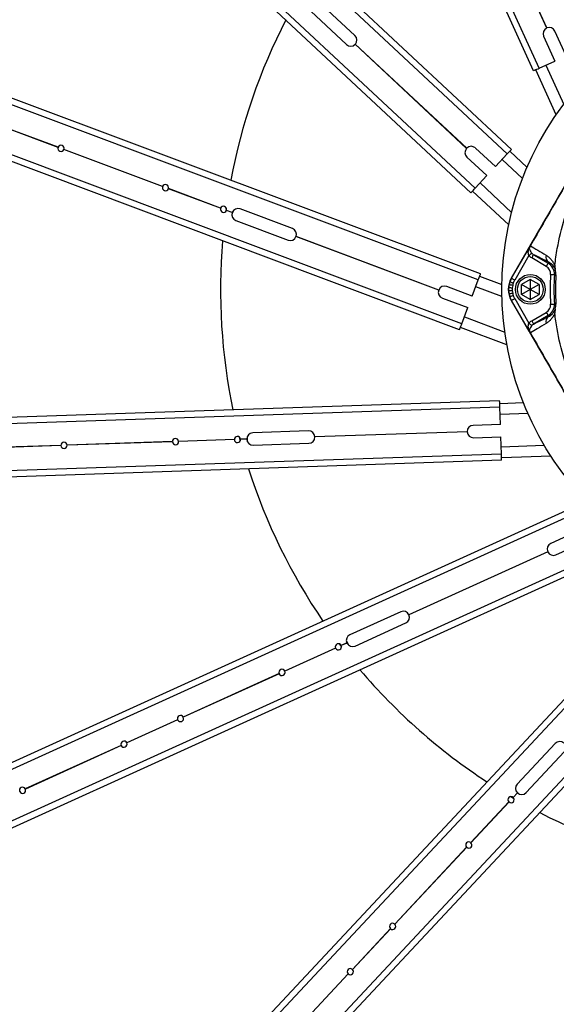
# Model space of a CAD drawing. Header units: millimetres. Extents: x 51 to 3958, y -118 to 3790.
# Tile 4 of 22: x 1368 to 1801, y 1259 to 2054. Entities that reach past the tile are written whole.
import ezdxf

# ---------------------------------------------------------------- set-up
doc = ezdxf.new("R2010")
doc.units = ezdxf.units.MM

msp = doc.modelspace()

# ---------------------------------------------------------------- linework, layer by layer
at = {"color": 7, "linetype": 'Continuous', "lineweight": 25}
for p, q in [((1782.1, 2012.53), (1076.86, 3564.84)), ((1786.65, 2014.6), (1081.41, 3566.9)), ((1760.87, 1945.38), (515.27, 3109.64)), ((1764.28, 1949.03), (518.68, 3113.29)), ((1731.5, 1913.97), (485.9, 3078.23)), ((1734.92, 1917.62), (489.32, 3081.88)), ((1737.59, 1843.8), (141.26, 2442.77)), ((1739.34, 1848.49), (143.01, 2447.45)), ((1722.48, 1803.54), (126.15, 2402.51)), ((1724.24, 1808.23), (127.91, 2407.19)), ((1792.74, 2047.02), (1741.86, 2159)), ((1792.83, 2047.06), (1741.95, 2159.04)), ((1638.07, 2040.99), (1605.2, 2071.72)), ((1598.37, 2064.42), (1631.24, 2033.69)), ((1808.5, 2024.52), (1799.4, 2044.55)), ((1876.49, 2039.68), (1764.19, 1845.18)), ((1790.3, 2040.42), (1799.4, 2020.39)), ((1728.13, 1949.9), (1638.27, 2033.89)), ((1728.2, 1949.97), (1638.34, 2033.96)), ((1786.65, 2014.6), (1799.4, 2020.39)), ((1800.46, 1976.95), (1783.92, 2013.35)), ((1398.52, 1950.68), (1356.39, 1966.49)), ((1398.56, 1950.77), (1356.42, 1966.58)), ((1482.78, 1919.06), (1403.2, 1948.92)), ((1482.82, 1919.16), (1403.24, 1949.02)), ((1751.31, 1935.15), (1735.23, 1950.17)), ((1762.92, 1947.57), (1776.92, 1934.48)), ((1728.41, 1942.87), (1744.48, 1927.85)), ((1751.31, 1935.15), (1760.87, 1945.38)), ((1734.92, 1917.62), (1744.48, 1927.85)), ((1529.6, 1901.5), (1487.46, 1917.31)), ((1529.63, 1901.59), (1487.5, 1917.4)), ((1762.08, 1888.13), (1732.87, 1915.43)), ((1534.13, 1901.91), (1533.73, 1898.9)), ((1534.14, 1901.89), (1533.73, 1898.9)), ((1538.96, 1897.98), (1534.28, 1899.74)), ((1539, 1898.08), (1534.31, 1899.84)), ((1539.84, 1899.5), (1538.66, 1896.43)), ((1587.55, 1885.15), (1545.42, 1900.96)), ((1541.9, 1891.59), (1584.03, 1875.79)), ((1705.62, 1835.45), (1590.45, 1878.66)), ((1705.65, 1835.55), (1590.49, 1878.76)), ((1764.38, 1845.07), (1778.75, 1869.97)), ((1778.39, 1863.35), (1766.97, 1843.57)), ((1792.44, 1854.65), (1780.65, 1861.46)), ((1780.68, 1865.27), (1782.15, 1864.06)), ((1782.15, 1864.06), (1793.94, 1857.25)), ((1794.35, 1857.96), (1793.94, 1857.25)), ((1732.67, 1830.7), (1737.59, 1843.8)), ((1738.64, 1846.61), (1756.58, 1839.88)), ((1779.55, 1844.15), (1772.55, 1840.11)), ((1786.55, 1840.11), (1779.55, 1844.15)), ((1779.55, 1844.15), (1779.55, 1836.07)), ((1800.22, 1847.89), (1798.95, 1847.96)), ((1732.67, 1830.7), (1712.07, 1838.42)), ((1772.55, 1832.03), (1772.55, 1840.11)), ((1779.55, 1836.07), (1772.55, 1840.11)), ((1779.55, 1836.07), (1772.55, 1832.03)), ((1786.55, 1840.11), (1779.55, 1836.07)), ((1779.55, 1836.07), (1779.55, 1827.99)), ((1786.55, 1832.03), (1779.55, 1836.07)), ((1786.55, 1840.11), (1786.55, 1832.03)), ((1708.56, 1829.06), (1729.16, 1821.33)), ((1766.97, 1828.57), (1778.4, 1808.79)), ((1779.55, 1827.99), (1772.55, 1832.03)), ((1779.55, 1827.99), (1786.55, 1832.03)), ((1724.24, 1808.23), (1729.16, 1821.33)), ((1764.19, 1826.97), (1876.49, 1632.47)), ((1778.74, 1802.18), (1764.38, 1827.07)), ((1800.22, 1824.25), (1798.95, 1824.18)), ((1780.67, 1810.69), (1792.44, 1817.49)), ((1793.94, 1814.89), (1782.17, 1808.1)), ((1794.35, 1814.19), (1793.94, 1814.89)), ((1760.62, 1791.37), (1723.18, 1805.42)), ((1782.17, 1808.1), (1780.68, 1806.87)), ((1754.78, 1746.05), (50.75, 1688.53)), ((1754.95, 1741.05), (50.92, 1683.54)), ((1754.85, 1744.05), (1774, 1744.7)), ((1755.42, 1727.06), (1754.95, 1741.05)), ((1755.42, 1727.06), (1733.43, 1726.32)), ((1544.74, 1716.87), (1545.52, 1713.94)), ((1544.76, 1716.86), (1545.52, 1713.94)), ((1550.94, 1716.84), (1551.03, 1713.55)), ((1600.51, 1721.83), (1555.53, 1720.31)), ((1728.6, 1721.2), (1605.67, 1717.05)), ((1728.61, 1721.1), (1605.68, 1716.95)), ((1733.77, 1716.32), (1755.76, 1717.07)), ((1756.23, 1703.07), (1755.76, 1717.07)), ((1400.79, 1710.14), (1355.81, 1708.62)), ((1400.79, 1710.04), (1355.82, 1708.52)), ((1490.74, 1713.17), (1405.79, 1710.31)), ((1490.74, 1713.07), (1405.79, 1710.21)), ((1540.71, 1714.86), (1495.74, 1713.34)), ((1540.71, 1714.76), (1495.74, 1713.24)), ((1550.7, 1715.2), (1545.71, 1715.03)), ((1550.71, 1715.1), (1545.71, 1714.93)), ((1555.87, 1710.32), (1600.85, 1711.84)), ((1756.23, 1703.07), (52.2, 1645.56)), ((1796.29, 1701.42), (1756.33, 1700.07)), ((1756.4, 1698.08), (52.37, 1640.56)), ((1808.24, 1657.32), (255.94, 952.08)), ((1810.31, 1652.76), (258, 947.52)), ((1816.1, 1640.02), (1796.07, 1630.92)), ((1800.21, 1621.81), (1820.24, 1630.91)), ((1793.57, 1624.34), (1681.58, 1573.47)), ((1793.61, 1624.25), (1681.62, 1573.38)), ((1826.03, 1618.17), (273.72, 912.93)), ((1828.1, 1613.62), (275.79, 908.37)), ((1891.59, 1595.8), (727.33, 350.2)), ((1895.25, 1592.38), (730.98, 346.78)), ((1674.98, 1575.91), (1634.01, 1557.29)), ((1923.01, 1566.44), (758.75, 320.84)), ((1638.15, 1548.19), (1679.12, 1566.8)), ((1926.66, 1563.02), (762.4, 317.42)), ((1625.36, 1549.98), (1627.2, 1547.58)), ((1625.38, 1549.98), (1627.2, 1547.58)), ((1631.51, 1550.72), (1626.96, 1548.65)), ((1631.55, 1550.63), (1627, 1548.56)), ((1631.1, 1552.32), (1632.44, 1549.32)), ((1622.4, 1546.58), (1581.43, 1527.97)), ((1622.45, 1546.49), (1581.47, 1527.88)), ((1576.88, 1525.9), (1499.49, 1490.74)), ((1576.92, 1525.81), (1499.53, 1490.65)), ((1494.94, 1488.67), (1453.97, 1470.06)), ((1494.98, 1488.58), (1454.01, 1469.97)), ((1449.42, 1467.99), (1372.03, 1432.83)), ((1449.46, 1467.9), (1372.07, 1432.74)), ((1799.63, 1469.59), (1768.9, 1436.71)), ((1776.21, 1429.88), (1806.94, 1462.76)), ((1768.11, 1431.01), (1770.5, 1428.74)), ((1763.71, 1426.65), (1766.33, 1425.13)), ((1763.72, 1426.65), (1766.33, 1425.13)), ((1769.11, 1429.68), (1765.69, 1426.03)), ((1769.18, 1429.61), (1765.76, 1425.96)), ((1762.28, 1422.38), (1731.55, 1389.5)), ((1762.35, 1422.31), (1731.62, 1389.43)), ((1728.13, 1385.85), (1670.09, 1323.75)), ((1728.21, 1385.78), (1670.16, 1323.68)), ((1666.68, 1320.1), (1635.95, 1287.22)), ((1666.75, 1320.03), (1636.02, 1287.15)), ((1632.53, 1283.57), (1574.49, 1221.47)), ((1632.61, 1283.5), (1574.56, 1221.4))]:
    msp.add_line(p, q, dxfattribs=at)
at = {"color": 1, "linetype": 'Continuous', "lineweight": 25}
for p, q in [((1792.11, 2017.08), (1806.52, 1985.36)), ((1773.27, 1925.58), (1756.77, 1941)), ((1739.02, 1922), (1764.47, 1898.21)), ((1756.62, 1830.25), (1735.48, 1838.19)), ((1726.34, 1813.84), (1758.96, 1801.61)), ((1777.72, 1735.82), (1755.15, 1735.05)), ((1756.03, 1709.07), (1790.84, 1710.24))]:
    msp.add_line(p, q, dxfattribs=at)
at = {"color": 7, "linetype": 'Continuous', "lineweight": 25, "flags": 128}
for points in [[(1782.1, 2012.53), (1782.19, 2012.57), (1782.44, 2012.68), (1782.87, 2012.88), (1783.43, 2013.13), (1784.12, 2013.45), (1784.91, 2013.8), (1785.76, 2014.19), (1786.65, 2014.6)], [(1760.87, 1945.38), (1761.53, 1946.09), (1762.17, 1946.78), (1762.76, 1947.41), (1763.28, 1947.96), (1763.71, 1948.42), (1764.02, 1948.75), (1764.22, 1948.96), (1764.28, 1949.03)], [(1731.5, 1913.97), (1731.57, 1914.04), (1731.76, 1914.24), (1732.08, 1914.58), (1732.5, 1915.04), (1733.02, 1915.59), (1733.61, 1916.22), (1734.25, 1916.91), (1734.92, 1917.62)], [(1778.39, 1863.35), (1778.81, 1863.7), (1779.22, 1864.04), (1779.59, 1864.36), (1779.93, 1864.64), (1780.22, 1864.88), (1780.44, 1865.07), (1780.6, 1865.2), (1780.68, 1865.27)], [(1780.65, 1861.46), (1780.94, 1861.96), (1781.22, 1862.44), (1781.47, 1862.89), (1781.7, 1863.28), (1781.89, 1863.6), (1782.03, 1863.85), (1782.11, 1864), (1782.15, 1864.06)], [(1792.44, 1854.65), (1792.73, 1855.15), (1793.01, 1855.64), (1793.27, 1856.08), (1793.49, 1856.47), (1793.68, 1856.8), (1793.82, 1857.04), (1793.91, 1857.19), (1793.94, 1857.25)], [(1737.59, 1843.8), (1737.93, 1844.72), (1738.26, 1845.6), (1738.56, 1846.4), (1738.83, 1847.11), (1739.05, 1847.7), (1739.21, 1848.13), (1739.31, 1848.4), (1739.34, 1848.49)], [(1766.97, 1843.57), (1766.47, 1843.86), (1765.98, 1844.15), (1765.53, 1844.4), (1765.14, 1844.63), (1764.81, 1844.82), (1764.57, 1844.96), (1764.43, 1845.04), (1764.38, 1845.07)], [(1795.95, 1848.14), (1796.53, 1848.1), (1797.09, 1848.07), (1797.6, 1848.04), (1798.05, 1848.02), (1798.43, 1847.99), (1798.71, 1847.98), (1798.88, 1847.97), (1798.95, 1847.96)], [(1765, 1837.1), (1764.42, 1837.14), (1763.85, 1837.18), (1763.34, 1837.22), (1762.88, 1837.25), (1762.51, 1837.28), (1762.23, 1837.3), (1762.06, 1837.31), (1762.01, 1837.31)], [(1765.3, 1839.23), (1764.73, 1839.35), (1764.18, 1839.47), (1763.67, 1839.58), (1763.23, 1839.68), (1762.86, 1839.76), (1762.59, 1839.82), (1762.42, 1839.85), (1762.37, 1839.86)], [(1765.82, 1841.07), (1765.27, 1841.27), (1764.74, 1841.46), (1764.25, 1841.63), (1763.82, 1841.78), (1763.47, 1841.91), (1763.21, 1842), (1763.05, 1842.06), (1763, 1842.08)], [(1765, 1835.04), (1764.42, 1835), (1763.85, 1834.96), (1763.34, 1834.93), (1762.88, 1834.89), (1762.51, 1834.87), (1762.23, 1834.85), (1762.06, 1834.84), (1762.01, 1834.83)], [(1765.3, 1832.91), (1764.73, 1832.79), (1764.18, 1832.67), (1763.67, 1832.56), (1763.23, 1832.47), (1762.86, 1832.39), (1762.59, 1832.33), (1762.42, 1832.29), (1762.37, 1832.28)], [(1765.82, 1831.07), (1765.27, 1830.87), (1764.74, 1830.69), (1764.25, 1830.51), (1763.82, 1830.36), (1763.47, 1830.24), (1763.21, 1830.14), (1763.05, 1830.09), (1762.99, 1830.07)], [(1766.97, 1828.57), (1766.47, 1828.28), (1765.98, 1828), (1765.53, 1827.74), (1765.14, 1827.51), (1764.81, 1827.32), (1764.57, 1827.19), (1764.43, 1827.1), (1764.38, 1827.07)], [(1795.95, 1824.01), (1796.53, 1824.04), (1797.09, 1824.07), (1797.6, 1824.1), (1798.05, 1824.13), (1798.43, 1824.15), (1798.71, 1824.16), (1798.88, 1824.17), (1798.95, 1824.18)], [(1792.44, 1817.49), (1792.73, 1816.99), (1793.01, 1816.51), (1793.27, 1816.06), (1793.49, 1815.67), (1793.68, 1815.35), (1793.82, 1815.1), (1793.91, 1814.95), (1793.94, 1814.89)], [(1722.48, 1803.54), (1722.51, 1803.63), (1722.61, 1803.9), (1722.78, 1804.33), (1722.99, 1804.92), (1723.26, 1805.63), (1723.56, 1806.43), (1723.89, 1807.31), (1724.24, 1808.23)], [(1778.4, 1808.79), (1778.81, 1808.44), (1779.22, 1808.1), (1779.6, 1807.78), (1779.93, 1807.5), (1780.22, 1807.26), (1780.44, 1807.07), (1780.6, 1806.94), (1780.68, 1806.87)], [(1780.67, 1810.69), (1780.96, 1810.19), (1781.23, 1809.71), (1781.49, 1809.26), (1781.72, 1808.87), (1781.9, 1808.55), (1782.04, 1808.31), (1782.13, 1808.15), (1782.17, 1808.1)], [(1754.95, 1741.05), (1754.92, 1742.03), (1754.88, 1742.96), (1754.86, 1743.83), (1754.83, 1744.58), (1754.81, 1745.21), (1754.79, 1745.67), (1754.78, 1745.95), (1754.78, 1746.05)], [(1756.4, 1698.08), (1756.4, 1698.17), (1756.39, 1698.46), (1756.37, 1698.92), (1756.35, 1699.54), (1756.32, 1700.3), (1756.3, 1701.16), (1756.26, 1702.1), (1756.23, 1703.07)]]:
    msp.add_lwpolyline(points, dxfattribs=at)
at = {"color": 7, "linetype": 'Continuous', "lineweight": 25}
for centre, radius in [((2004.55, 1836.07), 248), ((1779.55, 1836.07), 12), ((1779.55, 1836.07), 10.4)]:
    msp.add_circle(centre, radius, dxfattribs=at)
for centre, radius, start, end in [((2004.55, 1836.07), 475, 152.75982, 169.3184), ((1794.85, 2042.48), 5, 115.00612, 204.43315), ((1794.85, 2042.48), 5, 24.43315, 113.86018), ((1634.66, 2037.34), 5, 317.50612, 46.93315), ((1634.66, 2037.34), 5, 226.93315, 316.36018), ((1400.88, 1949.85), 2.5, 160.57914, 338.28716), ((1400.88, 1949.85), 2.5, 340.57914, 158.28716), ((1731.82, 1946.52), 5, 137.50612, 226.93315), ((1731.82, 1946.52), 5, 46.93315, 136.36018), ((1485.14, 1918.23), 2.5, 160.57914, 338.28716), ((1485.14, 1918.23), 2.5, 340.57914, 158.28716), ((1531.96, 1900.67), 2.5, 160.57914, 338.28716), ((1531.96, 1900.67), 2.5, 340.57914, 158.28716), ((1543.66, 1896.28), 5, 69.43315, 158.86018), ((1543.66, 1896.28), 5, 160.00612, 249.43315), ((1585.79, 1880.47), 5, 340.00612, 69.43315), ((1585.79, 1880.47), 5, 249.43315, 338.86018), ((2004.55, 1836.07), 475, 175.25982, 191.8184), ((1776.36, 1869.63), 2.43, 313.49344, 346.50686), ((1779.99, 1871.95), 0.833, 234.25604, 240.68233), ((1796.88, 1862.1), 4.84, 161.80257, 238.58577), ((1788.91, 1848.54), 7.05, 356.68951, 60), ((1788.91, 1848.54), 10.05, 356.68951, 60), ((1788.91, 1848.54), 11.33, 356.68951, 17.57664), ((1779.96, 1836.07), 18.21, 150, 210), ((1779.96, 1836.07), 18, 150, 160.51441), ((2004.55, 1836.07), 208.95, 176.68951, 183.31049), ((2004.55, 1836.07), 205.95, 176.68951, 183.31049), ((2004.55, 1836.07), 204.67, 176.68951, 183.31049), ((1710.31, 1833.74), 5, 69.43315, 158.86018), ((1779.96, 1836.07), 18, 176.05198, 183.94357), ((1779.96, 1836.07), 18, 167.83782, 176.05198), ((1779.96, 1836.07), 18, 160.51441, 167.83782), ((1779.96, 1836.07), 15, 176.05198, 183.94357), ((1779.96, 1836.07), 15, 167.83782, 176.05198), ((1779.96, 1836.07), 15, 160.51441, 167.83782), ((1779.96, 1836.07), 15, 150, 160.51441), ((1710.31, 1833.74), 5, 160.00612, 249.43315), ((1779.96, 1836.07), 18, 183.94357, 192.15786), ((1779.96, 1836.07), 18, 192.15786, 199.4818), ((1779.96, 1836.07), 18, 199.4818, 210), ((1779.96, 1836.07), 15, 183.94357, 192.15786), ((1779.96, 1836.07), 15, 192.15786, 199.4818), ((1779.96, 1836.07), 15, 199.4818, 210), ((1788.91, 1823.6), 7.05, 300, 3.31049), ((1788.91, 1823.6), 10.05, 300, 3.31049), ((1788.91, 1823.6), 11.33, 342.50922, 3.31049), ((1796.87, 1810.05), 4.85, 121.40029, 198.20361), ((1776.34, 1802.52), 2.44, 13.49284, 46.50685), ((1780.01, 1800.16), 0.871, 119.31855, 125.71147), ((1733.6, 1721.32), 5, 91.93315, 181.36018), ((1543.21, 1714.89), 2.5, 3.07914, 180.78716), ((1555.7, 1715.32), 5, 91.93315, 181.36018), ((1600.68, 1716.83), 5, 2.50612, 91.93315), ((1600.68, 1716.83), 5, 271.93315, 1.36018), ((1733.6, 1721.32), 5, 182.50612, 271.93315), ((1403.29, 1710.17), 2.5, 3.07914, 180.78716), ((1403.29, 1710.17), 2.5, 183.07914, 0.78716), ((1493.24, 1713.21), 2.5, 3.07914, 180.78716), ((1493.24, 1713.21), 2.5, 183.07914, 0.78716), ((1543.21, 1714.89), 2.5, 183.07914, 0.78716), ((1555.7, 1715.32), 5, 182.50612, 271.93315), ((2004.55, 1836.07), 475, 197.75982, 214.3184), ((1798.14, 1626.37), 5, 114.43315, 203.86018), ((1798.14, 1626.37), 5, 205.00612, 294.43315), ((1677.05, 1571.35), 5, 25.00612, 114.43315), ((1677.05, 1571.35), 5, 294.43315, 23.86018), ((1624.7, 1547.57), 2.5, 25.57914, 203.28716), ((1636.08, 1552.74), 5, 114.43315, 203.86018), ((1636.08, 1552.74), 5, 205.00612, 294.43315), ((1624.7, 1547.57), 2.5, 205.57914, 23.28716), ((1579.18, 1526.89), 2.5, 25.57914, 203.28716), ((1579.18, 1526.89), 2.5, 205.57914, 23.28716), ((2004.55, 1836.07), 475, 220.25982, 236.8184), ((1497.24, 1489.66), 2.5, 25.57914, 203.28716), ((1497.24, 1489.66), 2.5, 205.57914, 23.28716), ((1451.72, 1468.98), 2.5, 25.57914, 203.28716), ((1803.28, 1466.17), 5, 47.50612, 136.93315), ((1451.72, 1468.98), 2.5, 205.57914, 23.28716), ((1369.78, 1431.75), 2.5, 25.57914, 203.28716), ((1369.78, 1431.75), 2.5, 205.57914, 23.28716), ((1772.56, 1433.3), 5, 136.93315, 226.36018), ((1764.02, 1424.17), 2.5, 48.07914, 225.78716), ((1764.02, 1424.17), 2.5, 228.07914, 45.78716), ((1772.56, 1433.3), 5, 227.50612, 316.93315), ((2004.55, 1836.07), 475, 242.75982, 259.3184), ((1729.88, 1387.64), 2.5, 48.07914, 225.78716), ((1729.88, 1387.64), 2.5, 228.07914, 45.78716), ((1668.42, 1321.89), 2.5, 48.07914, 225.78716), ((1668.42, 1321.89), 2.5, 228.07914, 45.78716), ((1634.28, 1285.36), 2.5, 48.07914, 225.78716), ((1634.28, 1285.36), 2.5, 228.07914, 45.78716)]:
    msp.add_arc(centre, radius, start, end, dxfattribs=at)
for points, knots in [([(1799.32, 1855.3), (1799.84, 1859.9), (1801.7, 1872.71), (1806.67, 1893.49), (1815.32, 1917.07), (1822.87, 1932.01), (1827.07, 1939.22), (1831.26, 1946.44), (1840.5, 1960.4), (1856.7, 1979.59), (1872.02, 1993.93), (1881.92, 2001.69), (1885.35, 2004.21)], [0.9313821, 0.9313821, 0.9313821, 0.9313821, 0.9421551, 0.9614367, 0.9807184, 1, 1, 1, 1.0192816, 1.0385633, 1.0578449, 1.0677488, 1.0677488, 1.0677488, 1.0677488]), ([(1820.53, 1942.31), (1813.7, 1930.47), (1800.03, 1906.79), (1786.4, 1883.08), (1779.58, 1871.23)], [0, 0, 0, 0, 0.500003, 1, 1, 1, 1]), ([(1778.39, 1863.35), (1778.23, 1863.73), (1778.12, 1864.11), (1778.02, 1864.7), (1777.99, 1864.9), (1777.95, 1865.29), (1777.94, 1865.48), (1777.92, 1866.06), (1777.93, 1866.44), (1777.96, 1866.99), (1777.97, 1867.18), (1778, 1867.53), (1778.02, 1867.7), (1778.03, 1867.87)], [0, 0, 0, 0, 0.25, 0.25, 0.375, 0.375, 0.5, 0.5, 0.75, 0.75, 0.875, 0.875, 1, 1, 1, 1]), ([(1778.03, 1867.87), (1778.15, 1868.43), (1778.3, 1869.15), (1778.66, 1869.81), (1778.75, 1869.96), (1778.75, 1869.97)], [0, 0, 0, 0, 0.773392, 0.994178, 1, 1, 1, 1]), ([(1778.72, 1869.06), (1778.64, 1869.26), (1778.61, 1869.42), (1778.63, 1869.64), (1778.64, 1869.71), (1778.69, 1869.84), (1778.72, 1869.91), (1778.75, 1869.97)], [0, 0, 0, 0, 0.5, 0.5, 0.75, 0.75, 1, 1, 1, 1]), ([(1779.58, 1871.23), (1779.52, 1871.11), (1779.38, 1870.85), (1779.16, 1870.4), (1778.98, 1869.95), (1778.83, 1869.48), (1778.76, 1869.21), (1778.72, 1869.06)], [0, 0, 0, 0, 0.159072, 0.34064, 0.585226, 0.767698, 1, 1, 1, 1]), ([(1778.72, 1869.06), (1778.84, 1868.71), (1779.09, 1867.98), (1779.67, 1866.68), (1780.29, 1865.72), (1780.62, 1865.34), (1780.68, 1865.27)], [0, 0, 0, 0, 0.344245, 0.723687, 0.950633, 1, 1, 1, 1]), ([(1778.75, 1869.97), (1778.78, 1870.02), (1778.81, 1870.08), (1778.89, 1870.22), (1778.94, 1870.29), (1779.04, 1870.47), (1779.1, 1870.58), (1779.22, 1870.79), (1779.27, 1870.86), (1779.37, 1871.05), (1779.44, 1871.16), (1779.51, 1871.28)], [0, 0, 0, 0, 0.25, 0.25, 0.5, 0.5, 0.75, 0.75, 0.875, 0.875, 1, 1, 1, 1]), ([(1779.58, 1871.23), (1781.48, 1870.12), (1783.46, 1868.94), (1787.67, 1866.41), (1789.89, 1865.06), (1792.27, 1863.61)], [0, 0, 0, 0, 0.5, 0.5, 1, 1, 1, 1]), ([(1780.65, 1861.46), (1780.22, 1861.71), (1779.81, 1861.99), (1779.06, 1862.62), (1778.71, 1862.97), (1778.39, 1863.35)], [0, 0, 0, 0, 0.5, 0.5, 1, 1, 1, 1]), ([(1794.35, 1857.96), (1792.97, 1858.66), (1790.2, 1860.06), (1786.13, 1862.1), (1783.55, 1863.37), (1782.15, 1864.06)], [0, 0, 0, 0, 0.313834, 0.627808, 1, 1, 1, 1]), ([(1792.27, 1863.61), (1792.88, 1863.24), (1793.48, 1862.82), (1794.67, 1861.85), (1795.27, 1861.31), (1796.45, 1860.04), (1797.03, 1859.32), (1797.76, 1858.25), (1797.91, 1858.02), (1798.2, 1857.55), (1798.34, 1857.3), (1798.77, 1856.51), (1799.05, 1855.94), (1799.32, 1855.3)], [0, 0, 0, 0, 0.25, 0.25, 0.5, 0.5, 0.75, 0.75, 0.8125, 0.8125, 0.875, 0.875, 1, 1, 1, 1]), ([(1799.71, 1851.97), (1799.55, 1852.38), (1799.22, 1853.22), (1798.51, 1854.43), (1797.61, 1855.6), (1796.16, 1856.96), (1795.08, 1857.56), (1794.35, 1857.96)], [0, 0, 0, 0, 0.096909, 0.195237, 0.394934, 0.594841, 1, 1, 1, 1]), ([(1799.32, 1855.3), (1799.26, 1854.73), (1799.27, 1854.17), (1799.41, 1853.06), (1799.54, 1852.51), (1799.71, 1851.97)], [0, 0, 0, 0, 0.5, 0.5, 1, 1, 1, 1]), ([(1794.35, 1814.19), (1794.8, 1814.4), (1795.25, 1814.66), (1796.15, 1815.26), (1796.6, 1815.62), (1797.27, 1816.26), (1797.5, 1816.49), (1797.95, 1817.01), (1798.17, 1817.29), (1798.51, 1817.77), (1798.62, 1817.94), (1798.85, 1818.3), (1798.96, 1818.5), (1799.18, 1818.91), (1799.29, 1819.14), (1799.51, 1819.63), (1799.61, 1819.9), (1799.72, 1820.19)], [0, 0, 0, 0, 0.25, 0.25, 0.5, 0.5, 0.625, 0.625, 0.75, 0.75, 0.8125, 0.8125, 0.875, 0.875, 0.9375, 0.9375, 1, 1, 1, 1]), ([(1799.72, 1820.19), (1799.55, 1819.66), (1799.42, 1819.12), (1799.29, 1818.02), (1799.27, 1817.46), (1799.34, 1816.9)], [0, 0, 0, 0, 0.5, 0.5, 1, 1, 1, 1]), ([(1782.17, 1808.1), (1784.03, 1809.01), (1785.96, 1809.97), (1790.01, 1812), (1792.12, 1813.06), (1794.35, 1814.19)], [0, 0, 0, 0, 0.5, 0.5, 1, 1, 1, 1]), ([(1799.34, 1816.9), (1799.2, 1816.58), (1799.06, 1816.27), (1798.79, 1815.69), (1798.64, 1815.42), (1798.22, 1814.63), (1797.93, 1814.16), (1797.06, 1812.86), (1796.47, 1812.14), (1795.29, 1810.86), (1794.69, 1810.31), (1793.48, 1809.33), (1792.88, 1808.91), (1792.27, 1808.54)], [0, 0, 0, 0, 0.0625, 0.0625, 0.125, 0.125, 0.25, 0.25, 0.5, 0.5, 0.75, 0.75, 1, 1, 1, 1]), ([(1885.29, 1667.95), (1881.56, 1670.7), (1871.39, 1678.71), (1855.88, 1693.41), (1839.79, 1712.69), (1830.63, 1726.7), (1822.33, 1741.18), (1814.86, 1756.16), (1806.34, 1779.79), (1801.58, 1800.23), (1799.81, 1812.67), (1799.34, 1816.9)], [0.7647155, 0.7647155, 0.7647155, 0.7647155, 0.7754884, 0.7947701, 0.8140517, 0.8333333, 0.8333333, 0.852615, 0.8718966, 0.8911782, 0.9010822, 0.9010822, 0.9010822, 0.9010822]), ([(1778.02, 1804.29), (1778.01, 1804.46), (1778, 1804.63), (1777.97, 1804.98), (1777.96, 1805.16), (1777.93, 1805.71), (1777.92, 1806.09), (1777.95, 1806.86), (1777.99, 1807.24), (1778.09, 1807.83), (1778.14, 1808.03), (1778.25, 1808.41), (1778.31, 1808.6), (1778.4, 1808.79)], [0, 0, 0, 0, 0.125, 0.125, 0.25, 0.25, 0.5, 0.5, 0.75, 0.75, 0.875, 0.875, 1, 1, 1, 1]), ([(1778.74, 1802.18), (1778.74, 1802.19), (1778.67, 1802.32), (1778.53, 1802.58), (1778.21, 1803.26), (1778.1, 1803.85), (1778.02, 1804.29)], [0, 0, 0, 0, 0.0057827, 0.19611, 0.3857987, 1, 1, 1, 1]), ([(1778.4, 1808.79), (1778.72, 1809.17), (1779.07, 1809.52), (1779.83, 1810.16), (1780.23, 1810.44), (1780.67, 1810.69)], [0, 0, 0, 0, 0.5, 0.5, 1, 1, 1, 1]), ([(1780.68, 1806.87), (1780.49, 1806.62), (1779.89, 1805.87), (1779.2, 1804.44), (1778.89, 1803.58), (1778.72, 1803.09)], [0, 0, 0, 0, 0.1765318, 0.5343176, 1, 1, 1, 1]), ([(1792.27, 1808.54), (1789.84, 1807.06), (1785.3, 1804.29), (1781.4, 1801.99), (1779.59, 1800.92)], [0, 0, 0, 0, 0.534025, 1, 1, 1, 1]), ([(1778.72, 1803.09), (1778.66, 1802.88), (1778.58, 1802.53), (1778.69, 1802.28), (1778.74, 1802.19), (1778.74, 1802.18)], [0, 0, 0, 0, 0.600116, 0.993899, 1, 1, 1, 1]), ([(1778.72, 1803.09), (1778.76, 1802.94), (1778.82, 1802.67), (1778.96, 1802.26), (1779.12, 1801.85), (1779.33, 1801.39), (1779.5, 1801.07), (1779.59, 1800.92)], [0, 0, 0, 0, 0.233449, 0.406597, 0.577258, 0.800212, 1, 1, 1, 1]), ([(1779.51, 1800.87), (1779.47, 1800.93), (1779.39, 1801.07), (1779.26, 1801.3), (1779.01, 1801.72), (1778.86, 1801.98), (1778.77, 1802.14), (1778.74, 1802.18)], [0, 0, 0, 0, 0.06678, 0.150541, 0.305839, 0.815743, 1, 1, 1, 1]), ([(1820.52, 1729.82), (1813.69, 1741.66), (1800.01, 1765.34), (1786.34, 1789.03), (1779.51, 1800.87)], [0, 0, 0, 0, 0.500013, 1, 1, 1, 1]), ([(1779.59, 1800.92), (1786.4, 1789.06), (1800.03, 1765.35), (1813.7, 1741.67), (1820.53, 1729.83)], [0, 0, 0, 0, 0.4999978, 1, 1, 1, 1])]:
    msp.add_open_spline(points, degree=3, knots=knots, dxfattribs=at)
msp.add_open_spline([(1779.51, 1871.28), (1793.18, 1894.96), (1806.85, 1918.64), (1820.52, 1942.32)], degree=3, dxfattribs=at)

doc.saveas('drawing.dxf')
